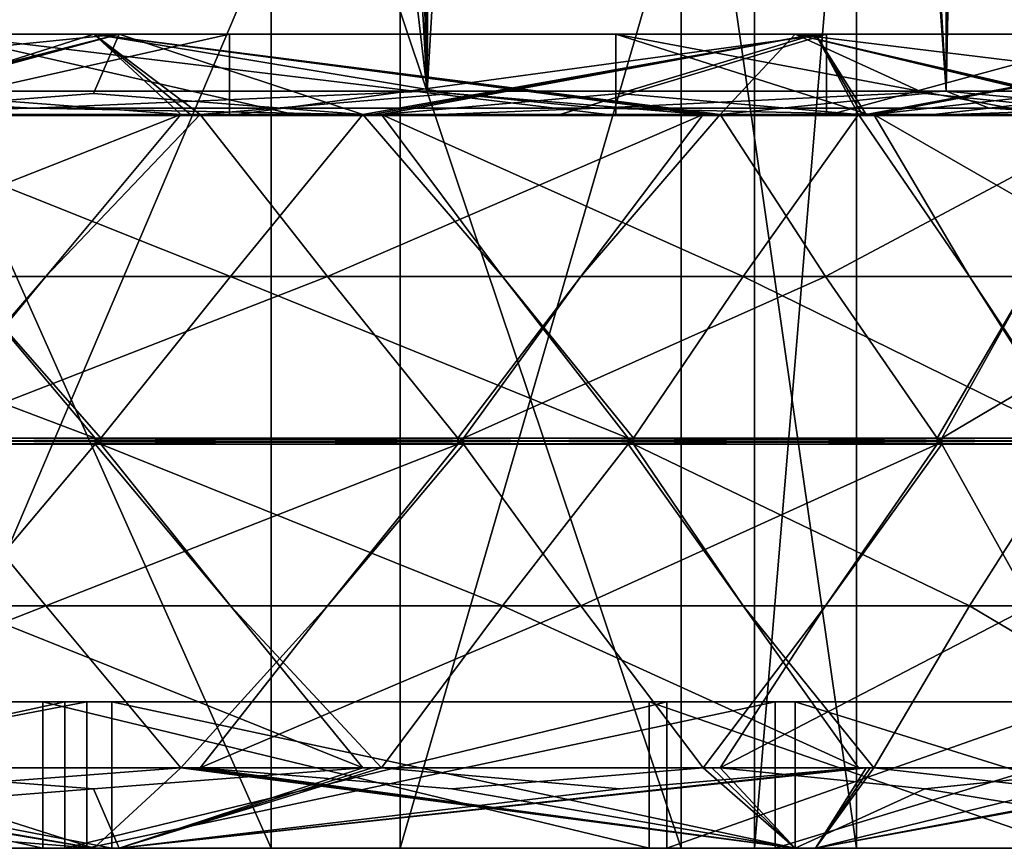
# Model space of a CAD drawing. Header units: millimetres. Extents: x -22 to 22, y 0 to 166.
# Tile 8 of 119: x 4 to 16, y 0 to 10. Entities that reach past the tile are written whole.
import ezdxf

# ---------------------------------------------------------------- set-up
doc = ezdxf.new("R2010")
doc.units = ezdxf.units.MM
doc.header["$LTSCALE"] = 65.185185
for name, color, linetype in [('100', 7, 'CONTINUOUS'), ('104', 7, 'CONTINUOUS'), ('105', 7, 'CONTINUOUS'), ('106', 7, 'CONTINUOUS'), ('11', 7, 'CONTINUOUS'), ('111', 7, 'CONTINUOUS'), ('112', 7, 'CONTINUOUS'), ('113', 7, 'CONTINUOUS'), ('122', 7, 'CONTINUOUS'), ('123', 7, 'CONTINUOUS'), ('124', 7, 'CONTINUOUS'), ('129', 7, 'CONTINUOUS'), ('130', 7, 'CONTINUOUS'), ('131', 7, 'CONTINUOUS'), ('138', 7, 'CONTINUOUS'), ('139', 7, 'CONTINUOUS'), ('14', 7, 'CONTINUOUS'), ('140', 7, 'CONTINUOUS'), ('145', 7, 'CONTINUOUS'), ('146', 7, 'CONTINUOUS'), ('147', 7, 'CONTINUOUS'), ('350', 7, 'CONTINUOUS'), ('351', 7, 'CONTINUOUS'), ('357', 7, 'CONTINUOUS'), ('358', 7, 'CONTINUOUS'), ('43', 7, 'CONTINUOUS'), ('44', 7, 'CONTINUOUS'), ('74', 7, 'CONTINUOUS'), ('75', 7, 'CONTINUOUS'), ('77', 7, 'CONTINUOUS'), ('81', 7, 'CONTINUOUS'), ('82', 7, 'CONTINUOUS'), ('83', 7, 'CONTINUOUS'), ('84', 7, 'CONTINUOUS'), ('85', 7, 'CONTINUOUS'), ('86', 7, 'CONTINUOUS'), ('94', 7, 'CONTINUOUS'), ('95', 7, 'CONTINUOUS'), ('96', 7, 'CONTINUOUS'), ('97', 7, 'CONTINUOUS'), ('98', 7, 'CONTINUOUS'), ('99', 7, 'CONTINUOUS')]:
    doc.layers.add(name, color=color, linetype=linetype)

msp = doc.modelspace()

# ---------------------------------------------------------------- linework, layer by layer
at = {"layer": '100', "linetype": 'CONTINUOUS'}
for points in [[(4.601, 0.73, -21.647), (-4.606, 0, -20.898), (1.295, 0.987, -22.35), (4.601, 0.73, -21.647)], [(7.908, 0.987, -20.944), (4.918, 0, -20.827), (4.601, 0.73, -21.647), (7.908, 0.987, -20.944)], [(13.467, 0, -16.631), (4.918, 0, -20.827), (14.088, 0.987, -17.398), (13.467, 0, -16.631)], [(14.088, 0.987, -17.398), (4.918, 0, -20.827), (14.041, 0.987, -17.436), (14.088, 0.987, -17.398)], [(14.041, 0.987, -17.436), (4.918, 0, -20.827), (13.993, 0.987, -17.475), (14.041, 0.987, -17.436)], [(13.993, 0.987, -17.475), (4.918, 0, -20.827), (11.065, 0.73, -19.165), (13.993, 0.987, -17.475)], [(11.065, 0.73, -19.165), (4.918, 0, -20.827), (8.138, 0.987, -20.856), (11.065, 0.73, -19.165)], [(8.138, 0.987, -20.856), (4.918, 0, -20.827), (8.023, 0.987, -20.9), (8.138, 0.987, -20.856)], [(8.023, 0.987, -20.9), (4.918, 0, -20.827), (7.908, 0.987, -20.944), (8.023, 0.987, -20.9)], [(4.918, 0, -20.827), (-4.606, 0, -20.898), (4.601, 0.73, -21.647), (4.918, 0, -20.827)]]:
    msp.add_3dface(points, dxfattribs=at)
at = {"layer": '104', "linetype": 'CONTINUOUS'}
for points in [[(5.913, 9.013, 21.592), (5.675, 9.013, 21.656), (4.015, 7.024, 21.902), (5.913, 9.013, 21.592)], [(5.913, 9.013, 21.592), (4.015, 7.024, 21.902), (7.474, 7.024, 20.975), (5.913, 9.013, 21.592)], [(5.913, 9.013, 21.592), (5.794, 9.013, 21.624), (5.675, 9.013, 21.656), (5.913, 9.013, 21.592)], [(2.379, 5.035, 22.273), (9.077, 5.035, 20.479), (7.474, 7.024, 20.975), (2.379, 5.035, 22.273)], [(4.015, 7.024, 21.902), (2.379, 5.035, 22.273), (7.474, 7.024, 20.975), (4.015, 7.024, 21.902)], [(9.077, 5, 20.479), (9.077, 5.035, 20.479), (2.378, 5, 22.273), (9.077, 5, 20.479)], [(2.378, 5, 22.273), (9.077, 5.035, 20.479), (2.379, 5.035, 22.273), (2.378, 5, 22.273)], [(2.379, 4.965, 22.273), (9.077, 5, 20.479), (2.378, 5, 22.273), (2.379, 4.965, 22.273)], [(9.077, 4.965, 20.479), (9.077, 5, 20.479), (2.379, 4.965, 22.273), (9.077, 4.965, 20.479)], [(4.015, 2.976, 21.902), (9.077, 4.965, 20.479), (2.379, 4.965, 22.273), (4.015, 2.976, 21.902)], [(7.474, 2.976, 20.975), (9.077, 4.965, 20.479), (4.015, 2.976, 21.902), (7.474, 2.976, 20.975)], [(5.675, 0.987, 21.656), (7.474, 2.976, 20.975), (4.015, 2.976, 21.902), (5.675, 0.987, 21.656)], [(5.675, 0.987, 21.656), (5.913, 0.987, 21.592), (7.474, 2.976, 20.975), (5.675, 0.987, 21.656)], [(5.675, 0.987, 21.656), (5.794, 0.987, 21.624), (5.913, 0.987, 21.592), (5.675, 0.987, 21.656)]]:
    msp.add_3dface(points, dxfattribs=at)
at = {"layer": '105', "linetype": 'CONTINUOUS'}
for points in [[(12.296, 9.013, 18.708), (12.089, 9.013, 18.842), (10.587, 7.024, 19.589), (12.296, 9.013, 18.708)], [(12.296, 9.013, 18.708), (10.587, 7.024, 19.589), (13.59, 7.024, 17.639), (12.296, 9.013, 18.708)], [(12.296, 9.013, 18.708), (12.193, 9.013, 18.775), (12.089, 9.013, 18.842), (12.296, 9.013, 18.708)], [(9.145, 5.035, 20.448), (14.961, 5.035, 16.671), (13.59, 7.024, 17.639), (9.145, 5.035, 20.448)], [(10.587, 7.024, 19.589), (9.145, 5.035, 20.448), (13.59, 7.024, 17.639), (10.587, 7.024, 19.589)], [(14.961, 5, 16.671), (14.961, 5.035, 16.671), (9.145, 5, 20.448), (14.961, 5, 16.671)], [(9.145, 5, 20.448), (14.961, 5.035, 16.671), (9.145, 5.035, 20.448), (9.145, 5, 20.448)], [(14.961, 4.965, 16.671), (14.961, 5, 16.671), (9.145, 4.965, 20.448), (14.961, 4.965, 16.671)], [(9.145, 4.965, 20.448), (14.961, 5, 16.671), (9.145, 5, 20.448), (9.145, 4.965, 20.448)], [(10.587, 2.976, 19.589), (14.961, 4.965, 16.671), (9.145, 4.965, 20.448), (10.587, 2.976, 19.589)], [(13.59, 2.976, 17.639), (14.961, 4.965, 16.671), (10.587, 2.976, 19.589), (13.59, 2.976, 17.639)], [(12.089, 0.987, 18.842), (13.59, 2.976, 17.639), (10.587, 2.976, 19.589), (12.089, 0.987, 18.842)], [(12.089, 0.987, 18.842), (12.296, 0.987, 18.708), (13.59, 2.976, 17.639), (12.089, 0.987, 18.842)], [(12.089, 0.987, 18.842), (12.193, 0.987, 18.775), (12.296, 0.987, 18.708), (12.089, 0.987, 18.842)]]:
    msp.add_3dface(points, dxfattribs=at)
at = {"layer": '106', "linetype": 'CONTINUOUS'}
for points in [[(15.016, 5.035, 16.621), (19.38, 5.035, 11.232), (18.375, 7.024, 12.577), (15.016, 5.035, 16.621)], [(16.122, 7.024, 15.359), (15.016, 5.035, 16.621), (18.375, 7.024, 12.577), (16.122, 7.024, 15.359)], [(19.38, 5, 11.232), (19.38, 5.035, 11.232), (15.016, 5, 16.622), (19.38, 5, 11.232)], [(15.016, 5, 16.622), (19.38, 5.035, 11.232), (15.016, 5.035, 16.621), (15.016, 5, 16.622)], [(19.38, 4.965, 11.232), (19.38, 5, 11.232), (15.016, 4.965, 16.621), (19.38, 4.965, 11.232)], [(15.016, 4.965, 16.621), (19.38, 5, 11.232), (15.016, 5, 16.622), (15.016, 4.965, 16.621)], [(16.122, 2.976, 15.359), (19.38, 4.965, 11.232), (15.016, 4.965, 16.621), (16.122, 2.976, 15.359)]]:
    msp.add_3dface(points, dxfattribs=at)
at = {"layer": '11', "linetype": 'CONTINUOUS'}
for points in [[(8.7, 118.7, 15.069), (15.069, 9.3, 8.7), (15.069, 118.7, 8.7), (8.7, 118.7, 15.069)], [(15.069, 9.3, 8.7), (8.7, 118.7, 15.069), (9.1, 93, 14.831), (15.069, 9.3, 8.7)], [(17.4, 9.3), (17.4, 118.7), (15.069, 118.7, 8.7), (17.4, 9.3)], [(15.069, 9.3, 8.7), (17.4, 9.3), (15.069, 118.7, 8.7), (15.069, 9.3, 8.7)], [(7.952, 88.576, 15.476), (8.7, 9.3, 15.069), (9.1, 93, 14.831), (7.952, 88.576, 15.476)], [(8.7, 9.3, 15.069), (15.069, 9.3, 8.7), (9.1, 93, 14.831), (8.7, 9.3, 15.069)], [(6.449, 86.58, 16.161), (8.7, 9.3, 15.069), (7.952, 88.576, 15.476), (6.449, 86.58, 16.161)], [(4.473, 85.075, 16.815), (8.7, 9.3, 15.069), (6.449, 86.58, 16.161), (4.473, 85.075, 16.815)], [(0, 83.9, 17.4), (8.7, 9.3, 15.069), (4.473, 85.075, 16.815), (0, 83.9, 17.4)], [(0, 9.3, 17.4), (8.7, 9.3, 15.069), (0, 83.9, 17.4), (0, 9.3, 17.4)]]:
    msp.add_3dface(points, dxfattribs=at)
at = {"layer": '111', "linetype": 'CONTINUOUS'}
for points in [[(13.993, 9.013, -17.475), (15.359, 7.024, -16.122), (12.577, 7.024, -18.375), (13.993, 9.013, -17.475)], [(14.184, 9.013, -17.32), (13.993, 9.013, -17.475), (14.041, 9.013, -17.436), (14.184, 9.013, -17.32)], [(13.993, 9.013, -17.475), (14.184, 9.013, -17.32), (15.359, 7.024, -16.122), (13.993, 9.013, -17.475)], [(14.088, 9.013, -17.398), (14.136, 9.013, -17.359), (14.041, 9.013, -17.436), (14.088, 9.013, -17.398)], [(14.136, 9.013, -17.359), (14.184, 9.013, -17.32), (14.041, 9.013, -17.436), (14.136, 9.013, -17.359)], [(16.621, 5.035, -15.016), (11.232, 5.035, -19.38), (12.577, 7.024, -18.375), (16.621, 5.035, -15.016)], [(15.359, 7.024, -16.122), (16.621, 5.035, -15.016), (12.577, 7.024, -18.375), (15.359, 7.024, -16.122)], [(11.232, 5, -19.38), (11.232, 5.035, -19.38), (16.622, 5, -15.016), (11.232, 5, -19.38)], [(16.622, 5, -15.016), (11.232, 5.035, -19.38), (16.621, 5.035, -15.016), (16.622, 5, -15.016)], [(11.232, 4.965, -19.38), (11.232, 5, -19.38), (16.621, 4.965, -15.016), (11.232, 4.965, -19.38)], [(16.621, 4.965, -15.016), (11.232, 5, -19.38), (16.622, 5, -15.016), (16.621, 4.965, -15.016)], [(12.577, 2.976, -18.375), (11.232, 4.965, -19.38), (15.359, 2.976, -16.122), (12.577, 2.976, -18.375)], [(15.359, 2.976, -16.122), (11.232, 4.965, -19.38), (16.621, 4.965, -15.016), (15.359, 2.976, -16.122)], [(14.184, 0.987, -17.32), (13.993, 0.987, -17.475), (12.577, 2.976, -18.375), (14.184, 0.987, -17.32)], [(14.184, 0.987, -17.32), (12.577, 2.976, -18.375), (15.359, 2.976, -16.122), (14.184, 0.987, -17.32)], [(14.184, 0.987, -17.32), (14.136, 0.987, -17.359), (13.993, 0.987, -17.475), (14.184, 0.987, -17.32)], [(14.136, 0.987, -17.359), (14.041, 0.987, -17.436), (13.993, 0.987, -17.475), (14.136, 0.987, -17.359)], [(14.136, 0.987, -17.359), (14.088, 0.987, -17.398), (14.041, 0.987, -17.436), (14.136, 0.987, -17.359)]]:
    msp.add_3dface(points, dxfattribs=at)
at = {"layer": '112', "linetype": 'CONTINUOUS'}
for points in [[(7.908, 9.013, -20.944), (9.625, 7.024, -20.079), (6.283, 7.024, -21.362), (7.908, 9.013, -20.944)], [(7.908, 9.013, -20.944), (8.023, 9.013, -20.9), (8.138, 9.013, -20.856), (7.908, 9.013, -20.944)], [(7.908, 9.013, -20.944), (8.138, 9.013, -20.856), (9.625, 7.024, -20.079), (7.908, 9.013, -20.944)], [(11.168, 5.035, -19.418), (4.694, 5.035, -21.903), (6.283, 7.024, -21.362), (11.168, 5.035, -19.418)], [(9.625, 7.024, -20.079), (11.168, 5.035, -19.418), (6.283, 7.024, -21.362), (9.625, 7.024, -20.079)], [(4.694, 5, -21.903), (4.694, 5.035, -21.903), (11.168, 5, -19.418), (4.694, 5, -21.903)], [(11.168, 5, -19.418), (4.694, 5.035, -21.903), (11.168, 5.035, -19.418), (11.168, 5, -19.418)], [(4.694, 4.965, -21.903), (4.694, 5, -21.903), (11.168, 4.965, -19.418), (4.694, 4.965, -21.903)], [(11.168, 4.965, -19.418), (4.694, 5, -21.903), (11.168, 5, -19.418), (11.168, 4.965, -19.418)], [(6.283, 2.976, -21.362), (4.694, 4.965, -21.903), (9.625, 2.976, -20.079), (6.283, 2.976, -21.362)], [(9.625, 2.976, -20.079), (4.694, 4.965, -21.903), (11.168, 4.965, -19.418), (9.625, 2.976, -20.079)], [(8.138, 0.987, -20.856), (7.908, 0.987, -20.944), (6.283, 2.976, -21.362), (8.138, 0.987, -20.856)], [(8.138, 0.987, -20.856), (6.283, 2.976, -21.362), (9.625, 2.976, -20.079), (8.138, 0.987, -20.856)], [(8.138, 0.987, -20.856), (8.023, 0.987, -20.9), (7.908, 0.987, -20.944), (8.138, 0.987, -20.856)]]:
    msp.add_3dface(points, dxfattribs=at)
at = {"layer": '113', "linetype": 'CONTINUOUS'}
for points in [[(4.621, 5.035, -21.918), (-2.304, 5.035, -22.281), (-0.626, 7.024, -22.258), (4.621, 5.035, -21.918)], [(2.949, 7.024, -22.071), (4.621, 5.035, -21.918), (-0.626, 7.024, -22.258), (2.949, 7.024, -22.071)], [(-2.304, 5, -22.281), (-2.304, 5.035, -22.281), (4.621, 5, -21.918), (-2.304, 5, -22.281)], [(4.621, 5, -21.918), (-2.304, 5.035, -22.281), (4.621, 5.035, -21.918), (4.621, 5, -21.918)], [(-2.304, 4.965, -22.281), (-2.304, 5, -22.281), (4.621, 4.965, -21.918), (-2.304, 4.965, -22.281)], [(4.621, 4.965, -21.918), (-2.304, 5, -22.281), (4.621, 5, -21.918), (4.621, 4.965, -21.918)], [(2.949, 2.976, -22.071), (-2.304, 4.965, -22.281), (4.621, 4.965, -21.918), (2.949, 2.976, -22.071)]]:
    msp.add_3dface(points, dxfattribs=at)
at = {"layer": '122', "linetype": 'CONTINUOUS'}
for points in [[(0.626, 2.976, 22.258), (4.015, 2.976, 21.902), (2.379, 4.965, 22.273), (0.626, 2.976, 22.258)], [(-1.049, 0.987, 22.362), (5.675, 0.987, 21.656), (4.015, 2.976, 21.902), (-1.049, 0.987, 22.362)], [(0.626, 2.976, 22.258), (-1.049, 0.987, 22.362), (4.015, 2.976, 21.902), (0.626, 2.976, 22.258)], [(-1.049, 0.987, 22.362), (2.313, 0.73, 22.009), (5.675, 0.987, 21.656), (-1.049, 0.987, 22.362)]]:
    msp.add_3dface(points, dxfattribs=at)
at = {"layer": '123', "linetype": 'CONTINUOUS'}
for points in [[(9.077, 4.965, 20.479), (7.474, 2.976, 20.975), (9.145, 4.965, 20.448), (9.077, 4.965, 20.479)], [(7.474, 2.976, 20.975), (10.587, 2.976, 19.589), (9.145, 4.965, 20.448), (7.474, 2.976, 20.975)], [(9.077, 4.965, 20.479), (9.145, 4.965, 20.448), (9.111, 4.965, 20.463), (9.077, 4.965, 20.479)], [(5.913, 0.987, 21.592), (12.089, 0.987, 18.842), (10.587, 2.976, 19.589), (5.913, 0.987, 21.592)], [(7.474, 2.976, 20.975), (5.913, 0.987, 21.592), (10.587, 2.976, 19.589), (7.474, 2.976, 20.975)], [(5.913, 0.987, 21.592), (9.001, 0.73, 20.217), (12.089, 0.987, 18.842), (5.913, 0.987, 21.592)]]:
    msp.add_3dface(points, dxfattribs=at)
at = {"layer": '124', "linetype": 'CONTINUOUS'}
for points in [[(14.961, 4.965, 16.671), (13.59, 2.976, 17.639), (15.016, 4.965, 16.621), (14.961, 4.965, 16.671)], [(13.59, 2.976, 17.639), (16.122, 2.976, 15.359), (15.016, 4.965, 16.621), (13.59, 2.976, 17.639)], [(14.961, 4.965, 16.671), (15.016, 4.965, 16.621), (14.989, 4.965, 16.646), (14.961, 4.965, 16.671)], [(12.296, 0.987, 18.708), (17.32, 0.987, 14.184), (16.122, 2.976, 15.359), (12.296, 0.987, 18.708)], [(13.59, 2.976, 17.639), (12.296, 0.987, 18.708), (16.122, 2.976, 15.359), (13.59, 2.976, 17.639)], [(12.296, 0.987, 18.708), (14.808, 0.73, 16.446), (17.32, 0.987, 14.184), (12.296, 0.987, 18.708)]]:
    msp.add_3dface(points, dxfattribs=at)
at = {"layer": '129', "linetype": 'CONTINUOUS'}
for points in [[(17.639, 2.976, -13.59), (15.359, 2.976, -16.122), (16.621, 4.965, -15.016), (17.639, 2.976, -13.59)], [(18.708, 0.987, -12.296), (14.184, 0.987, -17.32), (15.359, 2.976, -16.122), (18.708, 0.987, -12.296)], [(17.639, 2.976, -13.59), (18.708, 0.987, -12.296), (15.359, 2.976, -16.122), (17.639, 2.976, -13.59)], [(14.184, 0.987, -17.32), (18.708, 0.987, -12.296), (16.446, 0.73, -14.808), (14.184, 0.987, -17.32)]]:
    msp.add_3dface(points, dxfattribs=at)
at = {"layer": '130', "linetype": 'CONTINUOUS'}
for points in [[(12.577, 2.976, -18.375), (9.625, 2.976, -20.079), (11.168, 4.965, -19.418), (12.577, 2.976, -18.375)], [(11.232, 4.965, -19.38), (12.577, 2.976, -18.375), (11.168, 4.965, -19.418), (11.232, 4.965, -19.38)], [(11.232, 4.965, -19.38), (11.168, 4.965, -19.418), (11.2, 4.965, -19.399), (11.232, 4.965, -19.38)], [(13.993, 0.987, -17.475), (8.138, 0.987, -20.856), (9.625, 2.976, -20.079), (13.993, 0.987, -17.475)], [(12.577, 2.976, -18.375), (13.993, 0.987, -17.475), (9.625, 2.976, -20.079), (12.577, 2.976, -18.375)], [(13.993, 0.987, -17.475), (11.065, 0.73, -19.165), (8.138, 0.987, -20.856), (13.993, 0.987, -17.475)]]:
    msp.add_3dface(points, dxfattribs=at)
at = {"layer": '131', "linetype": 'CONTINUOUS'}
for points in [[(6.283, 2.976, -21.362), (2.949, 2.976, -22.071), (4.621, 4.965, -21.918), (6.283, 2.976, -21.362)], [(4.694, 4.965, -21.903), (6.283, 2.976, -21.362), (4.621, 4.965, -21.918), (4.694, 4.965, -21.903)], [(4.694, 4.965, -21.903), (4.621, 4.965, -21.918), (4.657, 4.965, -21.911), (4.694, 4.965, -21.903)], [(7.908, 0.987, -20.944), (1.295, 0.987, -22.35), (2.949, 2.976, -22.071), (7.908, 0.987, -20.944)], [(6.283, 2.976, -21.362), (7.908, 0.987, -20.944), (2.949, 2.976, -22.071), (6.283, 2.976, -21.362)], [(7.908, 0.987, -20.944), (4.601, 0.73, -21.647), (1.295, 0.987, -22.35), (7.908, 0.987, -20.944)]]:
    msp.add_3dface(points, dxfattribs=at)
at = {"layer": '138', "linetype": 'CONTINUOUS'}
for points in [[(5.675, 9.013, 21.656), (2.313, 9.27, 22.009), (-1.049, 9.013, 22.362), (5.675, 9.013, 21.656)], [(5.675, 9.013, 21.656), (-1.049, 9.013, 22.362), (0.626, 7.024, 22.258), (5.675, 9.013, 21.656)], [(5.675, 9.013, 21.656), (0.626, 7.024, 22.258), (4.015, 7.024, 21.902), (5.675, 9.013, 21.656)], [(0.626, 7.024, 22.258), (2.304, 5.035, 22.281), (4.015, 7.024, 21.902), (0.626, 7.024, 22.258)], [(2.304, 5.035, 22.281), (2.379, 5.035, 22.273), (4.015, 7.024, 21.902), (2.304, 5.035, 22.281)]]:
    msp.add_3dface(points, dxfattribs=at)
at = {"layer": '139', "linetype": 'CONTINUOUS'}
for points in [[(12.089, 9.013, 18.842), (9.001, 9.27, 20.217), (5.913, 9.013, 21.592), (12.089, 9.013, 18.842)], [(12.089, 9.013, 18.842), (5.913, 9.013, 21.592), (7.474, 7.024, 20.975), (12.089, 9.013, 18.842)], [(12.089, 9.013, 18.842), (7.474, 7.024, 20.975), (10.587, 7.024, 19.589), (12.089, 9.013, 18.842)], [(7.474, 7.024, 20.975), (9.077, 5.035, 20.479), (10.587, 7.024, 19.589), (7.474, 7.024, 20.975)], [(9.077, 5.035, 20.479), (9.145, 5.035, 20.448), (10.587, 7.024, 19.589), (9.077, 5.035, 20.479)], [(9.145, 5.035, 20.448), (9.077, 5.035, 20.479), (9.111, 5.035, 20.463), (9.145, 5.035, 20.448)]]:
    msp.add_3dface(points, dxfattribs=at)
at = {"layer": '14', "linetype": 'CONTINUOUS'}
for points in [[(8.7, 9.3, -15.069), (0, 9.3, -17.4), (8.7, 118.7, -15.069), (8.7, 9.3, -15.069)], [(8.7, 118.7, -15.069), (0, 9.3, -17.4), (2.229, 38.641, -17.257), (8.7, 118.7, -15.069)], [(15.069, 9.3, -8.7), (8.7, 9.3, -15.069), (15.069, 118.7, -8.7), (15.069, 9.3, -8.7)], [(15.069, 118.7, -8.7), (8.7, 9.3, -15.069), (8.7, 118.7, -15.069), (15.069, 118.7, -8.7)], [(17.4, 118.7), (17.4, 9.3), (15.069, 9.3, -8.7), (17.4, 118.7)], [(17.4, 118.7), (15.069, 9.3, -8.7), (15.069, 118.7, -8.7), (17.4, 118.7)]]:
    msp.add_3dface(points, dxfattribs=at)
at = {"layer": '140', "linetype": 'CONTINUOUS'}
for points in [[(17.32, 9.013, 14.184), (14.808, 9.27, 16.446), (12.296, 9.013, 18.708), (17.32, 9.013, 14.184)], [(17.32, 9.013, 14.184), (12.296, 9.013, 18.708), (13.59, 7.024, 17.639), (17.32, 9.013, 14.184)], [(17.32, 9.013, 14.184), (13.59, 7.024, 17.639), (16.122, 7.024, 15.359), (17.32, 9.013, 14.184)], [(13.59, 7.024, 17.639), (14.961, 5.035, 16.671), (16.122, 7.024, 15.359), (13.59, 7.024, 17.639)], [(14.961, 5.035, 16.671), (15.016, 5.035, 16.621), (16.122, 7.024, 15.359), (14.961, 5.035, 16.671)], [(15.016, 5.035, 16.621), (14.961, 5.035, 16.671), (14.989, 5.035, 16.646), (15.016, 5.035, 16.621)]]:
    msp.add_3dface(points, dxfattribs=at)
at = {"layer": '145', "linetype": 'CONTINUOUS'}
for points in [[(18.708, 9.013, -12.296), (14.184, 9.013, -17.32), (16.446, 9.27, -14.808), (18.708, 9.013, -12.296)], [(14.184, 9.013, -17.32), (18.708, 9.013, -12.296), (17.639, 7.024, -13.59), (14.184, 9.013, -17.32)], [(14.184, 9.013, -17.32), (17.639, 7.024, -13.59), (15.359, 7.024, -16.122), (14.184, 9.013, -17.32)], [(17.639, 7.024, -13.59), (16.671, 5.035, -14.961), (15.359, 7.024, -16.122), (17.639, 7.024, -13.59)], [(16.671, 5.035, -14.961), (16.621, 5.035, -15.016), (15.359, 7.024, -16.122), (16.671, 5.035, -14.961)]]:
    msp.add_3dface(points, dxfattribs=at)
at = {"layer": '146', "linetype": 'CONTINUOUS'}
for points in [[(8.138, 9.013, -20.856), (11.065, 9.27, -19.165), (13.993, 9.013, -17.475), (8.138, 9.013, -20.856)], [(8.138, 9.013, -20.856), (13.993, 9.013, -17.475), (12.577, 7.024, -18.375), (8.138, 9.013, -20.856)], [(8.138, 9.013, -20.856), (12.577, 7.024, -18.375), (9.625, 7.024, -20.079), (8.138, 9.013, -20.856)], [(12.577, 7.024, -18.375), (11.232, 5.035, -19.38), (9.625, 7.024, -20.079), (12.577, 7.024, -18.375)], [(11.232, 5.035, -19.38), (11.168, 5.035, -19.418), (9.625, 7.024, -20.079), (11.232, 5.035, -19.38)], [(11.168, 5.035, -19.418), (11.232, 5.035, -19.38), (11.2, 5.035, -19.399), (11.168, 5.035, -19.418)]]:
    msp.add_3dface(points, dxfattribs=at)
at = {"layer": '147', "linetype": 'CONTINUOUS'}
for points in [[(1.295, 9.013, -22.35), (4.601, 9.27, -21.647), (7.908, 9.013, -20.944), (1.295, 9.013, -22.35)], [(1.295, 9.013, -22.35), (7.908, 9.013, -20.944), (6.283, 7.024, -21.362), (1.295, 9.013, -22.35)], [(1.295, 9.013, -22.35), (6.283, 7.024, -21.362), (2.949, 7.024, -22.071), (1.295, 9.013, -22.35)], [(6.283, 7.024, -21.362), (4.694, 5.035, -21.903), (2.949, 7.024, -22.071), (6.283, 7.024, -21.362)], [(4.694, 5.035, -21.903), (4.621, 5.035, -21.918), (2.949, 7.024, -22.071), (4.694, 5.035, -21.903)], [(4.621, 5.035, -21.918), (4.694, 5.035, -21.903), (4.657, 5.035, -21.911), (4.621, 5.035, -21.918)]]:
    msp.add_3dface(points, dxfattribs=at)
at = {"layer": '350', "linetype": 'CONTINUOUS'}
for points in [[(9.077, 5.035, 20.479), (9.077, 5, 20.479), (9.111, 4.965, 20.463), (9.077, 5.035, 20.479)], [(9.077, 5.035, 20.479), (9.111, 4.965, 20.463), (9.111, 5.035, 20.463), (9.077, 5.035, 20.479)], [(9.077, 5, 20.479), (9.077, 4.965, 20.479), (9.111, 4.965, 20.463), (9.077, 5, 20.479)], [(9.145, 4.965, 20.448), (9.145, 5, 20.448), (9.111, 5.035, 20.463), (9.145, 4.965, 20.448)], [(9.111, 4.965, 20.463), (9.145, 4.965, 20.448), (9.111, 5.035, 20.463), (9.111, 4.965, 20.463)], [(9.145, 5, 20.448), (9.145, 5.035, 20.448), (9.111, 5.035, 20.463), (9.145, 5, 20.448)]]:
    msp.add_3dface(points, dxfattribs=at)
at = {"layer": '351', "linetype": 'CONTINUOUS'}
for points in [[(14.961, 5.035, 16.671), (14.961, 5, 16.671), (14.989, 4.965, 16.646), (14.961, 5.035, 16.671)], [(14.961, 5.035, 16.671), (14.989, 4.965, 16.646), (14.989, 5.035, 16.646), (14.961, 5.035, 16.671)], [(14.961, 5, 16.671), (14.961, 4.965, 16.671), (14.989, 4.965, 16.646), (14.961, 5, 16.671)], [(15.016, 4.965, 16.621), (15.016, 5, 16.622), (14.989, 5.035, 16.646), (15.016, 4.965, 16.621)], [(14.989, 4.965, 16.646), (15.016, 4.965, 16.621), (14.989, 5.035, 16.646), (14.989, 4.965, 16.646)], [(15.016, 5, 16.622), (15.016, 5.035, 16.621), (14.989, 5.035, 16.646), (15.016, 5, 16.622)]]:
    msp.add_3dface(points, dxfattribs=at)
at = {"layer": '357', "linetype": 'CONTINUOUS'}
for points in [[(11.168, 4.965, -19.418), (11.168, 5, -19.418), (11.2, 5.035, -19.399), (11.168, 4.965, -19.418)], [(11.2, 4.965, -19.399), (11.168, 4.965, -19.418), (11.2, 5.035, -19.399), (11.2, 4.965, -19.399)], [(11.168, 5, -19.418), (11.168, 5.035, -19.418), (11.2, 5.035, -19.399), (11.168, 5, -19.418)], [(11.232, 5.035, -19.38), (11.232, 5, -19.38), (11.2, 4.965, -19.399), (11.232, 5.035, -19.38)], [(11.232, 5.035, -19.38), (11.2, 4.965, -19.399), (11.2, 5.035, -19.399), (11.232, 5.035, -19.38)], [(11.232, 5, -19.38), (11.232, 4.965, -19.38), (11.2, 4.965, -19.399), (11.232, 5, -19.38)]]:
    msp.add_3dface(points, dxfattribs=at)
at = {"layer": '358', "linetype": 'CONTINUOUS'}
for points in [[(4.621, 4.965, -21.918), (4.621, 5, -21.918), (4.657, 5.035, -21.911), (4.621, 4.965, -21.918)], [(4.657, 4.965, -21.911), (4.621, 4.965, -21.918), (4.657, 5.035, -21.911), (4.657, 4.965, -21.911)], [(4.621, 5, -21.918), (4.621, 5.035, -21.918), (4.657, 5.035, -21.911), (4.621, 5, -21.918)], [(4.694, 5.035, -21.903), (4.694, 5, -21.903), (4.657, 4.965, -21.911), (4.694, 5.035, -21.903)], [(4.694, 5.035, -21.903), (4.657, 4.965, -21.911), (4.657, 5.035, -21.911), (4.694, 5.035, -21.903)], [(4.694, 5, -21.903), (4.694, 4.965, -21.903), (4.657, 4.965, -21.911), (4.694, 5, -21.903)]]:
    msp.add_3dface(points, dxfattribs=at)
at = {"layer": '43', "linetype": 'CONTINUOUS'}
for points in [[(0, 9.3, 17.4), (-3.852, 9.088, 16.878), (3.852, 9.088, 16.878), (0, 9.3, 17.4)], [(8.7, 9.3, 15.069), (0, 9.3, 17.4), (3.852, 9.088, 16.878), (8.7, 9.3, 15.069)], [(8.7, 9.3, 15.069), (3.852, 9.088, 16.878), (10.794, 9.088, 13.535), (8.7, 9.3, 15.069)], [(15.069, 9.3, 8.7), (8.7, 9.3, 15.069), (10.794, 9.088, 13.535), (15.069, 9.3, 8.7)], [(15.069, 9.3, 8.7), (10.794, 9.088, 13.535), (15.598, 9.088, 7.511), (15.069, 9.3, 8.7)], [(17.4, 9.3), (15.069, 9.3, 8.7), (17.312, 9.088), (17.4, 9.3)], [(15.069, 9.3, 8.7), (15.598, 9.088, 7.511), (17.312, 9.088), (15.069, 9.3, 8.7)], [(3.852, 9.088, 16.878), (-3.852, 9.088, 16.878), (0, 9, 17.1), (3.852, 9.088, 16.878)], [(8.55, 9, 14.809), (3.852, 9.088, 16.878), (0, 9, 17.1), (8.55, 9, 14.809)], [(10.794, 9.088, 13.535), (3.852, 9.088, 16.878), (8.55, 9, 14.809), (10.794, 9.088, 13.535)], [(14.809, 9, 8.55), (10.794, 9.088, 13.535), (8.55, 9, 14.809), (14.809, 9, 8.55)], [(15.598, 9.088, 7.511), (10.794, 9.088, 13.535), (14.809, 9, 8.55), (15.598, 9.088, 7.511)], [(17.1, 9), (15.598, 9.088, 7.511), (14.809, 9, 8.55), (17.1, 9)], [(17.312, 9.088), (15.598, 9.088, 7.511), (17.1, 9), (17.312, 9.088)]]:
    msp.add_3dface(points, dxfattribs=at)
at = {"layer": '44', "linetype": 'CONTINUOUS'}
for points in [[(0, 9.3, -17.4), (3.852, 9.088, -16.878), (-3.852, 9.088, -16.878), (0, 9.3, -17.4)], [(0, 9.3, -17.4), (8.7, 9.3, -15.069), (3.852, 9.088, -16.878), (0, 9.3, -17.4)], [(8.7, 9.3, -15.069), (10.794, 9.088, -13.535), (3.852, 9.088, -16.878), (8.7, 9.3, -15.069)], [(8.7, 9.3, -15.069), (15.069, 9.3, -8.7), (10.794, 9.088, -13.535), (8.7, 9.3, -15.069)], [(15.069, 9.3, -8.7), (15.598, 9.088, -7.511), (10.794, 9.088, -13.535), (15.069, 9.3, -8.7)], [(15.069, 9.3, -8.7), (17.4, 9.3), (15.598, 9.088, -7.511), (15.069, 9.3, -8.7)], [(17.4, 9.3), (17.312, 9.088), (15.598, 9.088, -7.511), (17.4, 9.3)], [(-3.852, 9.088, -16.878), (3.852, 9.088, -16.878), (0, 9, -17.1), (-3.852, 9.088, -16.878)], [(0, 9, -17.1), (3.852, 9.088, -16.878), (8.55, 9, -14.809), (0, 9, -17.1)], [(3.852, 9.088, -16.878), (10.794, 9.088, -13.535), (8.55, 9, -14.809), (3.852, 9.088, -16.878)], [(8.55, 9, -14.809), (10.794, 9.088, -13.535), (14.809, 9, -8.55), (8.55, 9, -14.809)], [(10.794, 9.088, -13.535), (15.598, 9.088, -7.511), (14.809, 9, -8.55), (10.794, 9.088, -13.535)], [(17.312, 9.088), (17.1, 9), (14.809, 9, -8.55), (17.312, 9.088)], [(15.598, 9.088, -7.511), (17.312, 9.088), (14.809, 9, -8.55), (15.598, 9.088, -7.511)]]:
    msp.add_3dface(points, dxfattribs=at)
at = {"layer": '74', "linetype": 'CONTINUOUS'}
for points in [[(4.606, 0, 20.898), (-4.918, 0, 20.827), (4.52, 0, 20.508), (4.606, 0, 20.898)], [(4.52, 0, 20.508), (-4.918, 0, 20.827), (-4.826, 0, 20.438), (4.52, 0, 20.508)], [(-4.606, 0, -20.898), (4.918, 0, -20.827), (-4.52, 0, -20.508), (-4.606, 0, -20.898)], [(-4.52, 0, -20.508), (4.918, 0, -20.827), (4.826, 0, -20.438), (-4.52, 0, -20.508)], [(12.97, 0, 16.516), (4.606, 0, 20.898), (4.52, 0, 20.508), (12.97, 0, 16.516)], [(13.217, 0, 16.83), (4.606, 0, 20.898), (12.97, 0, 16.516), (13.217, 0, 16.83)], [(4.918, 0, -20.827), (13.467, 0, -16.631), (4.826, 0, -20.438), (4.918, 0, -20.827)], [(4.826, 0, -20.438), (13.467, 0, -16.631), (13.216, 0, -16.32), (4.826, 0, -20.438)], [(19.211, 0, 9.429), (13.217, 0, 16.83), (12.97, 0, 16.516), (19.211, 0, 9.429)], [(18.852, 0, 9.253), (19.211, 0, 9.429), (12.97, 0, 16.516), (18.852, 0, 9.253)], [(13.467, 0, -16.631), (19.35, 0, -9.141), (13.216, 0, -16.32), (13.467, 0, -16.631)], [(13.216, 0, -16.32), (19.35, 0, -9.141), (18.988, 0, -8.97), (13.216, 0, -16.32)]]:
    msp.add_3dface(points, dxfattribs=at)
at = {"layer": '75', "linetype": 'CONTINUOUS'}
for points in [[(0.098, 0, -14), (6.783, 0, -12.247), (0.098, 15, -14), (0.098, 0, -14)], [(0.098, 15, -14), (6.783, 0, -12.247), (6.783, 15, -12.247), (0.098, 15, -14)], [(8.369, 0, 11.223), (1.981, 0, 13.859), (8.369, 15, 11.223), (8.369, 0, 11.223)], [(8.369, 15, 11.223), (1.981, 0, 13.859), (1.981, 15, 13.859), (8.369, 15, 11.223)], [(6.783, 0, -12.247), (11.815, 0, -7.511), (6.783, 15, -12.247), (6.783, 0, -12.247)], [(6.783, 15, -12.247), (11.815, 0, -7.511), (11.815, 15, -7.511), (6.783, 15, -12.247)], [(12.718, 0, 5.853), (8.369, 0, 11.223), (12.718, 15, 5.853), (12.718, 0, 5.853)], [(12.718, 15, 5.853), (8.369, 0, 11.223), (8.369, 15, 11.223), (12.718, 15, 5.853)], [(11.815, 0, -7.511), (13.968, 0, -0.944), (11.815, 15, -7.511), (11.815, 0, -7.511)], [(11.815, 15, -7.511), (13.968, 0, -0.944), (13.968, 15, -0.944), (11.815, 15, -7.511)], [(13.968, 0, -0.944), (12.718, 0, 5.853), (13.968, 15, -0.944), (13.968, 0, -0.944)], [(13.968, 15, -0.944), (12.718, 0, 5.853), (12.718, 15, 5.853), (13.968, 15, -0.944)]]:
    msp.add_3dface(points, dxfattribs=at)
at = {"layer": '77', "linetype": 'CONTINUOUS'}
for points in [[(4.918, 10, -20.827), (-4.606, 10, -20.898), (-6.271, 10, -16.338), (4.918, 10, -20.827)], [(2.737, 10, -17.285), (4.918, 10, -20.827), (-6.271, 10, -16.338), (2.737, 10, -17.285)], [(-4.918, 10, 20.827), (4.606, 10, 20.898), (6.271, 10, 16.338), (-4.918, 10, 20.827)], [(-2.737, 10, 17.285), (-4.918, 10, 20.827), (6.271, 10, 16.338), (-2.737, 10, 17.285)], [(11.013, 10, -13.6), (4.918, 10, -20.827), (2.737, 10, -17.285), (11.013, 10, -13.6)], [(4.606, 10, 20.898), (13.217, 10, 16.83), (13.6, 10, 11.013), (4.606, 10, 20.898)], [(4.606, 10, 20.898), (13.6, 10, 11.013), (6.271, 10, 16.338), (4.606, 10, 20.898)], [(13.467, 10, -16.631), (4.918, 10, -20.827), (11.013, 10, -13.6), (13.467, 10, -16.631)], [(16.338, 10, -6.271), (13.467, 10, -16.631), (11.013, 10, -13.6), (16.338, 10, -6.271)], [(19.211, 10, 9.429), (21.399, 10, 0.16), (13.217, 10, 16.83), (19.211, 10, 9.429)], [(13.217, 10, 16.83), (21.399, 10, 0.16), (13.6, 10, 11.013), (13.217, 10, 16.83)], [(19.35, 10, -9.141), (13.467, 10, -16.631), (16.338, 10, -6.271), (19.35, 10, -9.141)], [(13.6, 10, 11.013), (21.399, 10, 0.16), (17.285, 10, 2.737), (13.6, 10, 11.013)]]:
    msp.add_3dface(points, dxfattribs=at)
at = {"layer": '81', "linetype": 'CONTINUOUS'}
for points in [[(4.52, 0, 20.508), (-4.826, 0, 20.438), (4.52, 1.8, 20.508), (4.52, 0, 20.508)], [(4.52, 1.8, 20.508), (-4.826, 0, 20.438), (-4.826, 1.8, 20.438), (4.52, 1.8, 20.508)], [(12.97, 0, 16.516), (4.52, 0, 20.508), (12.97, 1.8, 16.516), (12.97, 0, 16.516)], [(12.97, 1.8, 16.516), (4.52, 0, 20.508), (4.52, 1.8, 20.508), (12.97, 1.8, 16.516)], [(18.852, 0, 9.253), (12.97, 0, 16.516), (18.852, 1.8, 9.253), (18.852, 0, 9.253)], [(18.852, 1.8, 9.253), (12.97, 0, 16.516), (12.97, 1.8, 16.516), (18.852, 1.8, 9.253)], [(13.216, 0, -16.32), (18.988, 0, -8.97), (13.216, 1.8, -16.32), (13.216, 0, -16.32)], [(13.216, 1.8, -16.32), (18.988, 0, -8.97), (18.988, 1.8, -8.97), (13.216, 1.8, -16.32)]]:
    msp.add_3dface(points, dxfattribs=at)
at = {"layer": '82', "linetype": 'CONTINUOUS'}
for points in [[(4.52, 1.8, 20.508), (-4.826, 1.8, 20.438), (3.982, 1.8, 18.066), (4.52, 1.8, 20.508)], [(3.982, 1.8, 18.066), (-4.826, 1.8, 20.438), (-4.251, 1.8, 18.005), (3.982, 1.8, 18.066)], [(-4.52, 1.8, -20.508), (4.826, 1.8, -20.438), (-3.982, 1.8, -18.066), (-4.52, 1.8, -20.508)], [(-3.982, 1.8, -18.066), (4.826, 1.8, -20.438), (4.251, 1.8, -18.005), (-3.982, 1.8, -18.066)], [(11.426, 1.8, 14.55), (4.52, 1.8, 20.508), (3.982, 1.8, 18.066), (11.426, 1.8, 14.55)], [(4.826, 1.8, -20.438), (13.216, 1.8, -16.32), (4.251, 1.8, -18.005), (4.826, 1.8, -20.438)], [(4.251, 1.8, -18.005), (13.216, 1.8, -16.32), (11.642, 1.8, -14.377), (4.251, 1.8, -18.005)], [(18.852, 1.8, 9.253), (12.97, 1.8, 16.516), (4.52, 1.8, 20.508), (18.852, 1.8, 9.253)], [(18.852, 1.8, 9.253), (4.52, 1.8, 20.508), (11.426, 1.8, 14.55), (18.852, 1.8, 9.253)], [(16.607, 1.8, 8.151), (18.852, 1.8, 9.253), (11.426, 1.8, 14.55), (16.607, 1.8, 8.151)], [(13.216, 1.8, -16.32), (18.988, 1.8, -8.97), (11.642, 1.8, -14.377), (13.216, 1.8, -16.32)], [(11.642, 1.8, -14.377), (18.988, 1.8, -8.97), (16.727, 1.8, -7.902), (11.642, 1.8, -14.377)]]:
    msp.add_3dface(points, dxfattribs=at)
at = {"layer": '83', "linetype": 'CONTINUOUS'}
for points in [[(3.982, 1.8, 18.066), (-4.251, 1.8, 18.005), (3.982, 0, 18.066), (3.982, 1.8, 18.066)], [(3.982, 0, 18.066), (-4.251, 1.8, 18.005), (-4.251, 0, 18.005), (3.982, 0, 18.066)], [(11.426, 1.8, 14.55), (3.982, 1.8, 18.066), (11.426, 0, 14.55), (11.426, 1.8, 14.55)], [(11.426, 0, 14.55), (3.982, 1.8, 18.066), (3.982, 0, 18.066), (11.426, 0, 14.55)], [(16.607, 1.8, 8.151), (11.426, 1.8, 14.55), (16.607, 0, 8.151), (16.607, 1.8, 8.151)], [(16.607, 0, 8.151), (11.426, 1.8, 14.55), (11.426, 0, 14.55), (16.607, 0, 8.151)], [(11.642, 1.8, -14.377), (16.727, 1.8, -7.902), (11.642, 0, -14.377), (11.642, 1.8, -14.377)], [(11.642, 0, -14.377), (16.727, 1.8, -7.902), (16.727, 0, -7.902), (11.642, 0, -14.377)]]:
    msp.add_3dface(points, dxfattribs=at)
at = {"layer": '84', "linetype": 'CONTINUOUS'}
for points in [[(-3.982, 0, -18.066), (4.251, 0, -18.005), (-9.681, 0, -10.933), (-3.982, 0, -18.066)], [(-9.681, 0, -10.933), (4.251, 0, -18.005), (-8.36, 0, -10.812), (-9.681, 0, -10.933)], [(4.251, 0, -18.005), (-7.186, 0, -10.194), (-8.36, 0, -10.812), (4.251, 0, -18.005)], [(4.251, 0, -18.005), (-2.634, 0, -13.21), (-7.186, 0, -10.194), (4.251, 0, -18.005)], [(1.981, 0, 13.859), (8.369, 0, 11.223), (-4.251, 0, 18.005), (1.981, 0, 13.859)], [(8.369, 0, 11.223), (3.982, 0, 18.066), (-4.251, 0, 18.005), (8.369, 0, 11.223)], [(4.251, 0, -18.005), (0.098, 0, -14), (-2.634, 0, -13.21), (4.251, 0, -18.005)], [(6.783, 0, -12.247), (0.098, 0, -14), (4.251, 0, -18.005), (6.783, 0, -12.247)], [(8.369, 0, 11.223), (18.499, 0, 0.138), (3.982, 0, 18.066), (8.369, 0, 11.223)], [(18.499, 0, 0.138), (16.607, 0, 8.151), (3.982, 0, 18.066), (18.499, 0, 0.138)], [(16.607, 0, 8.151), (11.426, 0, 14.55), (3.982, 0, 18.066), (16.607, 0, 8.151)], [(11.642, 0, -14.377), (6.783, 0, -12.247), (4.251, 0, -18.005), (11.642, 0, -14.377)], [(11.815, 0, -7.511), (6.783, 0, -12.247), (11.642, 0, -14.377), (11.815, 0, -7.511)], [(8.369, 0, 11.223), (12.718, 0, 5.853), (18.499, 0, 0.138), (8.369, 0, 11.223)], [(11.815, 0, -7.511), (11.642, 0, -14.377), (16.727, 0, -7.902), (11.815, 0, -7.511)], [(13.968, 0, -0.944), (11.815, 0, -7.511), (16.727, 0, -7.902), (13.968, 0, -0.944)], [(12.718, 0, 5.853), (13.968, 0, -0.944), (18.499, 0, 0.138), (12.718, 0, 5.853)], [(13.968, 0, -0.944), (16.727, 0, -7.902), (18.499, 0, 0.138), (13.968, 0, -0.944)]]:
    msp.add_3dface(points, dxfattribs=at)
at = {"layer": '85', "linetype": 'CONTINUOUS'}
for points in [[(-4.52, 0, -20.508), (4.826, 0, -20.438), (-4.52, 1.8, -20.508), (-4.52, 0, -20.508)], [(4.826, 0, -20.438), (4.826, 1.8, -20.438), (-4.52, 1.8, -20.508), (4.826, 0, -20.438)], [(4.826, 0, -20.438), (13.216, 0, -16.32), (4.826, 1.8, -20.438), (4.826, 0, -20.438)], [(13.216, 0, -16.32), (13.216, 1.8, -16.32), (4.826, 1.8, -20.438), (13.216, 0, -16.32)]]:
    msp.add_3dface(points, dxfattribs=at)
at = {"layer": '86', "linetype": 'CONTINUOUS'}
for points in [[(-3.982, 1.8, -18.066), (4.251, 1.8, -18.005), (-3.982, 0, -18.066), (-3.982, 1.8, -18.066)], [(4.251, 1.8, -18.005), (4.251, 0, -18.005), (-3.982, 0, -18.066), (4.251, 1.8, -18.005)], [(4.251, 1.8, -18.005), (11.642, 1.8, -14.377), (4.251, 0, -18.005), (4.251, 1.8, -18.005)], [(11.642, 1.8, -14.377), (11.642, 0, -14.377), (4.251, 0, -18.005), (11.642, 1.8, -14.377)]]:
    msp.add_3dface(points, dxfattribs=at)
at = {"layer": '94', "linetype": 'CONTINUOUS'}
for points in [[(8.55, 9, 14.809), (0, 9, 17.1), (6.271, 9, 16.338), (8.55, 9, 14.809)], [(6.271, 9, 16.338), (0, 9, 17.1), (1.829, 9, 17.404), (6.271, 9, 16.338)], [(0, 9, -17.1), (8.55, 9, -14.809), (2.738, 9, -17.285), (0, 9, -17.1)], [(2.738, 9, -17.285), (8.55, 9, -14.809), (7.118, 9, -15.987), (2.738, 9, -17.285)], [(10.286, 9, 14.158), (8.55, 9, 14.809), (6.271, 9, 16.338), (10.286, 9, 14.158)], [(7.118, 9, -15.987), (8.55, 9, -14.809), (14.158, 9, -10.286), (7.118, 9, -15.987)], [(11.013, 9, -13.6), (7.118, 9, -15.987), (14.158, 9, -10.286), (11.013, 9, -13.6)], [(14.809, 9, 8.55), (8.55, 9, 14.809), (13.6, 9, 11.013), (14.809, 9, 8.55)], [(13.6, 9, 11.013), (8.55, 9, 14.809), (10.286, 9, 14.158), (13.6, 9, 11.013)], [(8.55, 9, -14.809), (14.809, 9, -8.55), (14.158, 9, -10.286), (8.55, 9, -14.809)], [(14.809, 9, 8.55), (13.6, 9, 11.013), (15.987, 9, 7.118), (14.809, 9, 8.55)], [(14.158, 9, -10.286), (14.809, 9, -8.55), (16.338, 9, -6.271), (14.158, 9, -10.286)], [(17.1, 9), (14.809, 9, 8.55), (17.285, 9, 2.738), (17.1, 9)], [(14.809, 9, -8.55), (17.1, 9), (16.338, 9, -6.271), (14.809, 9, -8.55)], [(17.285, 9, 2.738), (14.809, 9, 8.55), (15.987, 9, 7.118), (17.285, 9, 2.738)]]:
    msp.add_3dface(points, dxfattribs=at)
at = {"layer": '95', "linetype": 'CONTINUOUS'}
for points in [[(11.013, 10, -13.6), (2.737, 10, -17.285), (11.013, 9, -13.6), (11.013, 10, -13.6)], [(2.737, 10, -17.285), (2.738, 9, -17.285), (7.118, 9, -15.987), (2.737, 10, -17.285)], [(2.737, 10, -17.285), (7.118, 9, -15.987), (11.013, 9, -13.6), (2.737, 10, -17.285)], [(16.338, 10, -6.271), (11.013, 10, -13.6), (16.338, 9, -6.271), (16.338, 10, -6.271)], [(11.013, 10, -13.6), (11.013, 9, -13.6), (14.158, 9, -10.286), (11.013, 10, -13.6)], [(11.013, 10, -13.6), (14.158, 9, -10.286), (16.338, 9, -6.271), (11.013, 10, -13.6)], [(13.6, 10, 11.013), (17.285, 10, 2.737), (13.6, 9, 11.013), (13.6, 10, 11.013)], [(13.6, 9, 11.013), (17.285, 10, 2.737), (15.987, 9, 7.118), (13.6, 9, 11.013)]]:
    msp.add_3dface(points, dxfattribs=at)
at = {"layer": '96', "linetype": 'CONTINUOUS'}
for points in [[(-2.737, 10, 17.285), (6.271, 10, 16.338), (1.829, 9, 17.404), (-2.737, 10, 17.285)], [(6.271, 10, 16.338), (6.271, 9, 16.338), (1.829, 9, 17.404), (6.271, 10, 16.338)], [(6.271, 10, 16.338), (13.6, 10, 11.013), (6.271, 9, 16.338), (6.271, 10, 16.338)], [(13.6, 10, 11.013), (10.286, 9, 14.158), (6.271, 9, 16.338), (13.6, 10, 11.013)], [(13.6, 10, 11.013), (13.6, 9, 11.013), (10.286, 9, 14.158), (13.6, 10, 11.013)]]:
    msp.add_3dface(points, dxfattribs=at)
at = {"layer": '97', "linetype": 'CONTINUOUS'}
for points in [[(4.606, 10, 20.898), (-4.918, 10, 20.827), (2.313, 9.27, 22.009), (4.606, 10, 20.898)], [(5.675, 9.013, 21.656), (4.606, 10, 20.898), (2.313, 9.27, 22.009), (5.675, 9.013, 21.656)], [(13.217, 10, 16.83), (4.606, 10, 20.898), (12.296, 9.013, 18.708), (13.217, 10, 16.83)], [(12.296, 9.013, 18.708), (4.606, 10, 20.898), (12.193, 9.013, 18.775), (12.296, 9.013, 18.708)], [(12.193, 9.013, 18.775), (4.606, 10, 20.898), (12.089, 9.013, 18.842), (12.193, 9.013, 18.775)], [(12.089, 9.013, 18.842), (4.606, 10, 20.898), (9.001, 9.27, 20.217), (12.089, 9.013, 18.842)], [(9.001, 9.27, 20.217), (4.606, 10, 20.898), (5.913, 9.013, 21.592), (9.001, 9.27, 20.217)], [(5.913, 9.013, 21.592), (4.606, 10, 20.898), (5.794, 9.013, 21.624), (5.913, 9.013, 21.592)], [(5.794, 9.013, 21.624), (4.606, 10, 20.898), (5.675, 9.013, 21.656), (5.794, 9.013, 21.624)], [(14.808, 9.27, 16.446), (13.217, 10, 16.83), (12.296, 9.013, 18.708), (14.808, 9.27, 16.446)], [(19.211, 10, 9.429), (13.217, 10, 16.83), (19.165, 9.27, 11.065), (19.211, 10, 9.429)], [(19.165, 9.27, 11.065), (13.217, 10, 16.83), (17.475, 9.013, 13.993), (19.165, 9.27, 11.065)], [(17.475, 9.013, 13.993), (13.217, 10, 16.83), (17.398, 9.013, 14.088), (17.475, 9.013, 13.993)], [(17.398, 9.013, 14.088), (13.217, 10, 16.83), (17.32, 9.013, 14.184), (17.398, 9.013, 14.088)], [(17.32, 9.013, 14.184), (13.217, 10, 16.83), (14.808, 9.27, 16.446), (17.32, 9.013, 14.184)], [(13.467, 10, -16.631), (19.35, 10, -9.141), (14.088, 9.013, -17.398), (13.467, 10, -16.631)], [(14.088, 9.013, -17.398), (19.35, 10, -9.141), (14.136, 9.013, -17.359), (14.088, 9.013, -17.398)], [(14.136, 9.013, -17.359), (19.35, 10, -9.141), (14.184, 9.013, -17.32), (14.136, 9.013, -17.359)], [(14.184, 9.013, -17.32), (19.35, 10, -9.141), (16.446, 9.27, -14.808), (14.184, 9.013, -17.32)]]:
    msp.add_3dface(points, dxfattribs=at)
at = {"layer": '98', "linetype": 'CONTINUOUS'}
for points in [[(-4.606, 10, -20.898), (4.918, 10, -20.827), (-2.313, 9.27, -22.009), (-4.606, 10, -20.898)], [(-2.313, 9.27, -22.009), (4.918, 10, -20.827), (1.049, 9.013, -22.362), (-2.313, 9.27, -22.009)], [(1.049, 9.013, -22.362), (4.918, 10, -20.827), (1.172, 9.013, -22.356), (1.049, 9.013, -22.362)], [(1.172, 9.013, -22.356), (4.918, 10, -20.827), (1.295, 9.013, -22.35), (1.172, 9.013, -22.356)], [(1.295, 9.013, -22.35), (4.918, 10, -20.827), (4.601, 9.27, -21.647), (1.295, 9.013, -22.35)], [(4.601, 9.27, -21.647), (4.918, 10, -20.827), (7.908, 9.013, -20.944), (4.601, 9.27, -21.647)], [(4.918, 10, -20.827), (13.467, 10, -16.631), (7.908, 9.013, -20.944), (4.918, 10, -20.827)], [(7.908, 9.013, -20.944), (13.467, 10, -16.631), (8.023, 9.013, -20.9), (7.908, 9.013, -20.944)], [(8.023, 9.013, -20.9), (13.467, 10, -16.631), (8.138, 9.013, -20.856), (8.023, 9.013, -20.9)], [(8.138, 9.013, -20.856), (13.467, 10, -16.631), (11.065, 9.27, -19.165), (8.138, 9.013, -20.856)], [(11.065, 9.27, -19.165), (13.467, 10, -16.631), (13.993, 9.013, -17.475), (11.065, 9.27, -19.165)], [(13.467, 10, -16.631), (14.088, 9.013, -17.398), (14.041, 9.013, -17.436), (13.467, 10, -16.631)], [(13.993, 9.013, -17.475), (13.467, 10, -16.631), (14.041, 9.013, -17.436), (13.993, 9.013, -17.475)]]:
    msp.add_3dface(points, dxfattribs=at)
at = {"layer": '99', "linetype": 'CONTINUOUS'}
for points in [[(-4.601, 0.73, 21.647), (4.606, 0, 20.898), (-1.295, 0.987, 22.35), (-4.601, 0.73, 21.647)], [(-1.295, 0.987, 22.35), (4.606, 0, 20.898), (-1.172, 0.987, 22.356), (-1.295, 0.987, 22.35)], [(-1.172, 0.987, 22.356), (4.606, 0, 20.898), (-1.049, 0.987, 22.362), (-1.172, 0.987, 22.356)], [(-1.049, 0.987, 22.362), (4.606, 0, 20.898), (2.313, 0.73, 22.009), (-1.049, 0.987, 22.362)], [(2.313, 0.73, 22.009), (4.606, 0, 20.898), (5.675, 0.987, 21.656), (2.313, 0.73, 22.009)], [(4.606, 0, 20.898), (13.217, 0, 16.83), (5.675, 0.987, 21.656), (4.606, 0, 20.898)], [(5.675, 0.987, 21.656), (13.217, 0, 16.83), (5.794, 0.987, 21.624), (5.675, 0.987, 21.656)], [(5.794, 0.987, 21.624), (13.217, 0, 16.83), (5.913, 0.987, 21.592), (5.794, 0.987, 21.624)], [(5.913, 0.987, 21.592), (13.217, 0, 16.83), (9.001, 0.73, 20.217), (5.913, 0.987, 21.592)], [(9.001, 0.73, 20.217), (13.217, 0, 16.83), (12.089, 0.987, 18.842), (9.001, 0.73, 20.217)], [(12.089, 0.987, 18.842), (13.217, 0, 16.83), (12.193, 0.987, 18.775), (12.089, 0.987, 18.842)], [(12.193, 0.987, 18.775), (13.217, 0, 16.83), (12.296, 0.987, 18.708), (12.193, 0.987, 18.775)], [(12.296, 0.987, 18.708), (13.217, 0, 16.83), (14.808, 0.73, 16.446), (12.296, 0.987, 18.708)], [(19.35, 0, -9.141), (13.467, 0, -16.631), (18.842, 0.987, -12.089), (19.35, 0, -9.141)], [(14.184, 0.987, -17.32), (13.467, 0, -16.631), (14.136, 0.987, -17.359), (14.184, 0.987, -17.32)], [(13.467, 0, -16.631), (14.184, 0.987, -17.32), (16.446, 0.73, -14.808), (13.467, 0, -16.631)], [(14.136, 0.987, -17.359), (13.467, 0, -16.631), (14.088, 0.987, -17.398), (14.136, 0.987, -17.359)], [(18.842, 0.987, -12.089), (13.467, 0, -16.631), (18.775, 0.987, -12.193), (18.842, 0.987, -12.089)], [(18.775, 0.987, -12.193), (13.467, 0, -16.631), (18.708, 0.987, -12.296), (18.775, 0.987, -12.193)], [(18.708, 0.987, -12.296), (13.467, 0, -16.631), (16.446, 0.73, -14.808), (18.708, 0.987, -12.296)], [(14.808, 0.73, 16.446), (19.211, 0, 9.429), (17.32, 0.987, 14.184), (14.808, 0.73, 16.446)], [(-4.918, 0, 20.827), (4.606, 0, 20.898), (-4.601, 0.73, 21.647), (-4.918, 0, 20.827)], [(13.217, 0, 16.83), (19.211, 0, 9.429), (14.808, 0.73, 16.446), (13.217, 0, 16.83)]]:
    msp.add_3dface(points, dxfattribs=at)

doc.saveas('drawing.dxf')
